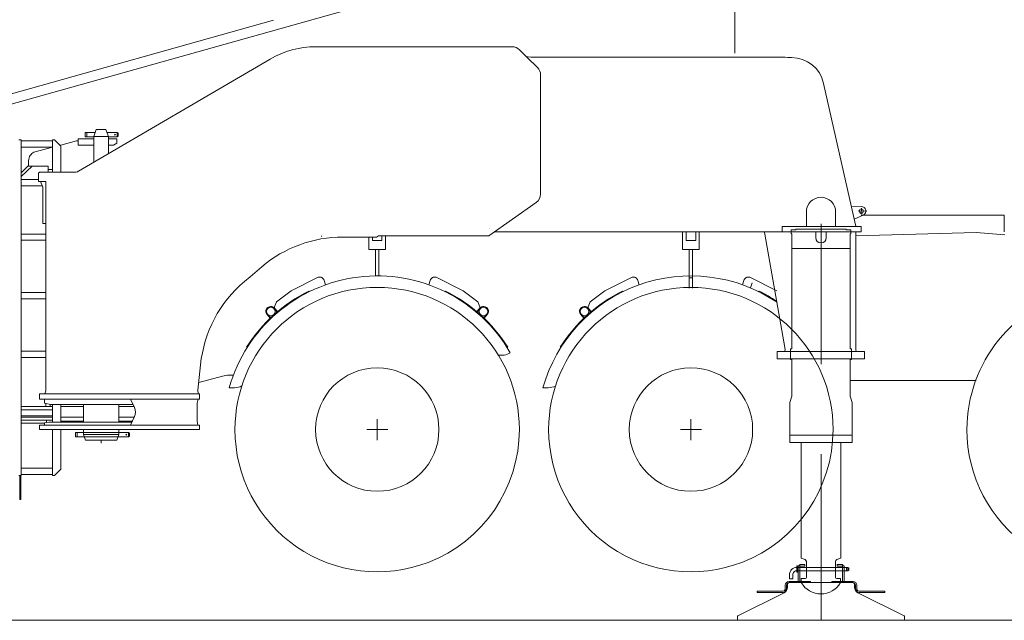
# Model space of a CAD drawing. Extents: x 22073 to 142282, y 6659 to 108851.
# Tile 60 of 68: x 131271 to 135979, y 6700 to 9572. Entities that reach past the tile are written whole.
import ezdxf

# ---------------------------------------------------------------- set-up
doc = ezdxf.new("R2010")
doc.units = 0
doc.header["$LTSCALE"] = 150
doc.header["$MEASUREMENT"] = 0
doc.linetypes.add('CENTER', pattern=[50.5, 30, -9, 2.5, -9])
doc.layers.add('11', color=7, linetype='Continuous')

# ---------------------------------------------------------------- blocks, each defined once
blk = doc.blocks.new('*G62')
at = {"layer": '11', "color": 7, "linetype": 'Continuous', "lineweight": 9}
for p, q in [((130819.8, 9052.1), (133100, 9693.2)), ((130775.4, 9089.6), (132484.1, 9570))]:
    blk.add_line(p, q, dxfattribs=at)
blk = doc.blocks.new('*G70')
at = {"layer": '11', "color": 7, "linetype": 'Continuous', "lineweight": 9}
for p, q in [((133765.2, 10598.1), (133904.9, 10598.1)), ((133904.9, 10598.1), (133916, 10598.1)), ((135086.6, 10598.1), (135817.9, 10598.1)), ((135817.9, 10598.1), (135834.1, 10598.1)), ((133745.2, 10518.1), (133745.2, 10578.1)), ((133936, 10578.1), (133936, 10398.1)), ((135066.6, 10518.1), (135066.6, 10578.1)), ((135854.1, 10578.1), (135854.1, 10398.1)), ((135854.1, 10578.1), (135854.1, 10378.1)), ((133351.2, 10068.1), (133351.2, 10518.1)), ((133351.2, 10518.1), (133398.1, 10518.1)), ((133398.1, 10518.1), (133800.3, 10518.1)), ((133814.5, 10512.2), (133878.1, 10448.1)), ((134837, 10448.1), (134900, 10512.1)), ((134914.3, 10518.1), (135444.9, 10518.1)), ((135464.1, 10503.5), (135479.7, 10448.1)), ((133878.1, 10448.1), (133878.1, 10398.1)), ((133926.8, 10408.1), (133878.1, 10408.1)), ((133926.8, 10398.1), (133926.8, 10408.1)), ((133997.2, 10398.1), (133997.2, 10408.1)), ((133997.2, 10408.1), (134097.2, 10408.1)), ((134097.2, 10408.1), (134097.2, 10398.1)), ((134837, 10448.1), (135479.7, 10448.1)), ((134837, 10413.1), (134837, 10448.1)), ((133878.1, 10398.1), (133944.6, 10398.1)), ((133944.6, 10398.1), (134822, 10398.1)), ((135854.1, 10378.1), (135854.1, 9948.1)), ((135854.1, 10098.1), (135854.1, 9944.3)), ((135854.1, 10098.1), (135854.1, 9947.8)), ((133861.6, 10048.1), (133371.2, 10048.1)), ((133881.6, 9938.1), (133881.6, 10028.1)), ((134833.5, 10028.1), (134833.5, 9938.1)), ((135460.9, 10048.1), (134853.5, 10048.1)), ((135480.9, 9938.1), (135480.9, 10028.1)), ((134823.5, 9928.1), (133891.6, 9928.1)), ((133997.2, 9918.1), (133997.2, 9928.1)), ((133997.2, 9928.1), (134097.2, 9928.1)), ((133997.2, 9918.1), (134097.2, 9918.1)), ((134097.2, 9928.1), (134097.2, 9918.1)), ((134823.5, 9928.1), (135490.9, 9928.1)), ((135834.1, 9928.1), (135490.9, 9928.1))]:
    blk.add_line(p, q, dxfattribs=at)
at = {"layer": '11', "color": 7, "linetype": 'CENTER', "lineweight": 9}
for p, q in [((134689.8, 10429.9), (134689.8, 9892.3)), ((134689.8, 9949.9), (134689.8, 9412.3))]:
    blk.add_line(p, q, dxfattribs=at)
at = {"layer": '11', "color": 7, "linetype": 'Continuous', "lineweight": 9}
blk.add_lwpolyline([(135854.1, 10398.1), (135854.1, 10378.1)], dxfattribs=at)
for centre, radius, start, end in [((133765.2, 10578.1), 20, 90, -179.9738), ((133916, 10578.1), 20, 0, 90), ((135086.6, 10578.1), 20, 90, 179.9738), ((135834.1, 10578.1), 20, 0, 89.9825), ((135834.1, 10578.1), 20, 0, 79.2111), ((133800.3, 10498.1), 20, 44.7971, 90.0011), ((134914.3, 10498.1), 20, 90, 135.495), ((135444.9, 10498.1), 20, 15.7322, 89.9655), ((134822, 10413.1), 15, -90, 0.0233), ((133371.2, 10068.1), 20, 180, -89.9825), ((133861.6, 10028.1), 20, 0, 89.965), ((134853.5, 10028.1), 20, 90, 179.9825), ((135460.9, 10028.1), 20, 0, 89.9913), ((133891.6, 9938.1), 10, 180, -89.9475), ((134823.5, 9938.1), 10, -90, -0.0175), ((135490.9, 9938.1), 10, 180, -89.9475), ((135834.1, 9948.1), 20, -90, 0)]:
    blk.add_arc(centre, radius, start, end, dxfattribs=at)
blk = doc.blocks.new('*G73')
at = {"layer": '11', "color": 7, "linetype": 'Continuous', "lineweight": 9}
for p, q in [((132818.7, 9442.7), (132687.1, 9442.7)), ((132893.8, 9442.7), (132818.7, 9442.7)), ((133628.8, 9442.7), (132893.8, 9442.7)), ((132893.8, 9442.7), (132902.2, 9442.7)), ((133481.1, 9442.7), (133625.4, 9442.7)), ((133660.8, 9428.1), (133696.1, 9392.7)), ((132467.5, 9383.2), (131551.9, 8847.9)), ((133702.1, 9394.8), (133691.8, 9396.6)), ((133696.1, 9393), (133746.5, 9342.7)), ((133714.5, 9392.7), (133702.1, 9394.8)), ((133714.5, 9392.7), (134930.6, 9392.8)), ((134943.5, 9390.8), (134930.6, 9392.8)), ((134960.5, 9390.8), (134943.5, 9390.8)), ((133761.1, 9307.3), (133761.1, 9191.7)), ((135266.4, 8590.8), (135114.7, 9267.4)), ((133761.1, 9191.7), (133761.1, 8739.1)), ((131636.8, 9046.2), (131624.8, 9013.2)), ((131682.8, 9046.2), (131636.8, 9046.2)), ((131694.8, 9013.2), (131682.8, 9046.2)), ((131266.8, 8997.1), (131276.8, 8997.1)), ((131276.8, 8997.1), (131276.8, 7392.1)), ((131436.8, 8997.1), (131426.8, 8997.1)), ((131426.8, 8997.1), (131426.8, 8843.1)), ((131466.8, 8967.1), (131436.8, 8997.1)), ((131550.7, 9002.2), (131624.8, 9002.2)), ((131550.7, 8972.1), (131550.7, 9002.2)), ((131583.3, 9032.2), (131583.3, 9012.2)), ((131591.3, 9032.2), (131583.3, 9032.2)), ((131583.3, 9012.2), (131591.3, 9012.2)), ((131591.3, 9032.2), (131591.3, 9012.2)), ((131613.4, 9032.2), (131591.3, 9032.2)), ((131591.3, 9029.2), (131591.3, 9032.2)), ((131591.3, 9012.2), (131591.3, 9029.2)), ((131591.3, 9012.2), (131594.1, 9012.2)), ((131594.1, 9012.2), (131624.8, 9012.2)), ((131631.7, 9032.2), (131613.4, 9032.2)), ((131624.8, 9013.2), (131624.8, 8890.5)), ((131694.8, 9013.2), (131624.8, 9013.2)), ((131705.3, 9032.2), (131687.9, 9032.2)), ((131694.8, 8931.4), (131694.8, 9013.2)), ((131694.8, 9012.2), (131709.3, 9012.2)), ((131694.8, 9002.2), (131734.8, 9002.2)), ((131736.3, 9032.2), (131705.3, 9032.2)), ((131709.3, 9012.2), (131736.3, 9012.2)), ((131734.8, 9002.2), (131734.8, 8982.2)), ((131736.3, 9012.2), (131736.3, 9032.2)), ((131741.3, 9029.3), (131736.3, 9032.2)), ((131736.3, 9012.2), (131741.3, 9015.1)), ((131741.3, 9015.1), (131741.3, 9029.3)), ((131426.8, 8992.1), (131276.8, 8992.1)), ((131426.8, 8962.1), (131276.8, 8962.1)), ((131343.9, 8940.2), (131426.8, 8961.9)), ((131462.6, 8971.3), (131466.8, 8972.3)), ((131466.8, 8972.3), (131542.4, 8992.1)), ((131466.8, 8843.1), (131466.8, 8967.1)), ((131542.4, 8992.1), (131550.7, 8992.1)), ((131624.8, 8972.1), (131550.7, 8972.1)), ((131719.8, 8972.1), (131694.8, 8972.1)), ((131734.8, 8982.2), (131719.8, 8972.1)), ((131309.8, 8872.1), (131276.8, 8839.1)), ((131330.8, 8872.1), (131278.2, 8822.1)), ((131330.8, 8872.1), (131309.8, 8872.1)), ((131312.3, 8872.1), (131312.3, 8891.3)), ((131406.8, 8872.1), (131330.8, 8872.1)), ((131406.8, 8843.1), (131406.8, 8872.1)), ((131425, 8855.1), (131406.8, 8855.1)), ((131426.8, 8855.1), (131425, 8855.1)), ((131278.2, 8817.1), (131276.8, 8817.1)), ((131276.8, 8807.1), (131359.9, 8807.1)), ((131276.8, 8777.1), (131276.8, 8807.1)), ((131278.2, 8822.1), (131278.2, 8807.1)), ((131278.2, 8807.1), (131278.2, 8817.1)), ((131364.9, 8843.1), (131359.9, 8838.1)), ((131359.9, 8838.1), (131359.9, 8798.1)), ((131518.2, 8843.1), (131364.9, 8843.1)), ((131518.2, 8843.1), (131541.1, 8843.1)), ((131549.9, 8848.1), (131552.3, 8848.1)), ((131552.3, 8848.1), (131551.9, 8848.1)), ((131551.9, 8848.1), (131551.9, 8847.9)), ((131378.7, 8777.1), (131276.8, 8777.1)), ((131359.9, 8798.1), (131396, 8798.1)), ((131381, 8771.5), (131369.9, 8798.1)), ((131381, 8598.1), (131381, 8771.5)), ((131396, 8798.1), (131396, 7796.8)), ((131396, 8784), (131396, 8598.1)), ((133740.1, 8698.3), (133514.5, 8538)), ((135295.5, 8679.3), (135247.1, 8677.1)), ((135032.1, 8582.7), (135032.1, 8652.7)), ((135172.1, 8652.7), (135172.1, 8582.7)), ((135260.2, 8618.5), (135306.8, 8638.3)), ((135977.3, 8637), (135294.1, 8637)), ((135977.3, 8557), (135977.3, 8637)), ((131396, 8598.1), (131381, 8598.1)), ((131384.7, 8598.1), (131396, 8598.1)), ((131396, 8598.1), (131396, 8586.8)), ((133517.7, 8572.7), (133517.7, 8572.7)), ((134917.1, 8582.7), (135032.1, 8582.7)), ((134917.1, 8572.7), (134917.1, 8582.7)), ((134917.1, 8582.7), (135278.2, 8582.7)), ((134917.1, 8557.7), (134917.1, 8582.7)), ((134917.1, 8567.7), (134917.1, 8572.7)), ((134982.1, 8569.7), (135222.1, 8569.7)), ((134982.1, 8567.7), (134982.1, 8569.7)), ((135102.1, 7924), (135102.1, 8596.5)), ((135172.1, 8582.7), (135260, 8582.7)), ((135222.1, 8569.7), (135222.1, 8567.7)), ((135260, 8582.7), (135270.2, 8582.7)), ((135270.2, 8582.7), (135266.4, 8590.8)), ((135278.2, 8582.7), (135294.1, 8582.7)), ((135294.1, 8582.7), (135294.1, 8557.7)), ((131396, 8547.1), (131276.8, 8547.1)), ((132713.5, 8535.7), (132713.5, 8537.7)), ((132816.1, 8532.7), (132977.4, 8532.7)), ((132939.8, 8472.8), (132939.8, 8532.7)), ((132956.8, 8532.7), (132956.8, 8516.8)), ((132977.4, 8532.7), (132985.8, 8537.7)), ((133490, 8537.7), (132985.8, 8537.7)), ((133002.8, 8518.7), (133002.8, 8537.7)), ((133019.8, 8537.7), (133019.8, 8518.7)), ((133051.9, 8537.7), (133083.9, 8537.7)), ((133514.5, 8538), (133490, 8538)), ((133542.2, 8557.7), (133742.1, 8557.7)), ((133733.9, 8557.7), (134198.7, 8557.7)), ((133742.2, 8557.7), (134917.1, 8557.7)), ((134439.8, 8472.8), (134439.8, 8557.7)), ((134456.8, 8516.8), (134456.8, 8557.7)), ((134502.8, 8557.7), (134502.8, 8516.8)), ((134519.8, 8557.7), (134519.8, 8518.7)), ((134832.9, 8547.8), (134829.5, 8557.7)), ((134829.5, 8557.7), (134839.3, 8557.7)), ((134832.9, 8547.8), (134833.2, 8546.4)), ((134833.2, 8546.4), (134928.6, 8005.2)), ((135077.1, 8557.7), (134839.3, 8557.7)), ((134917.1, 8567.7), (134917.1, 8557.7)), ((135294.1, 8557.7), (134917.1, 8557.7)), ((134960.1, 8567.7), (134982.1, 8567.7)), ((134960.1, 8547.7), (134960.1, 8567.7)), ((134960.1, 8567.7), (134977.1, 8567.7)), ((134960.1, 8557.7), (134960.1, 8567.7)), ((134962.1, 8547.7), (134960.1, 8547.7)), ((134962.1, 8477.7), (134962.1, 8547.7)), ((135077.1, 8529.7), (135077.1, 8557.7)), ((135127.1, 8557.7), (135127.1, 8529.7)), ((135260, 8557.7), (135127.1, 8557.7)), ((135222.1, 8567.7), (135244.1, 8567.7)), ((135244.1, 8567.7), (135227.1, 8567.7)), ((135242.1, 8547.7), (135242.1, 8477.7)), ((135244.1, 8547.7), (135242.1, 8547.7)), ((135244.1, 8567.7), (135244.1, 8547.7)), ((135244.1, 8557.7), (135244.1, 8567.7)), ((135269.3, 8557.7), (135260, 8557.7)), ((135844.5, 8553.6), (135267.4, 8538.7)), ((135268, 8547), (135269.3, 8557.7)), ((135268, 7995.4), (135268, 8547)), ((135980.3, 8542.4), (135844.5, 8553.6)), ((131396, 8517.1), (131276.8, 8517.1)), ((132956.8, 8516.8), (133002.8, 8516.8)), ((133002.8, 8516.8), (133002.8, 8518.7)), ((133019.8, 8518.7), (133019.8, 8472.8)), ((134502.8, 8516.8), (134456.8, 8516.8)), ((134519.8, 8518.7), (134519.8, 8472.8)), ((135242.1, 8477.7), (134962.1, 8477.7)), ((134962.1, 8477.7), (134962.1, 7997.7)), ((134992.1, 8477.7), (134962.1, 8477.7)), ((135212.1, 8477.7), (135242.1, 8477.7)), ((135242.1, 8477.7), (135242.1, 7997.7)), ((133019.8, 8472.8), (132939.8, 8472.8)), ((132972.3, 8472.8), (132972.3, 8347)), ((132987.3, 8347), (132987.3, 8472.8)), ((134472.3, 8472.8), (134439.8, 8472.8)), ((134472.3, 8472.8), (134472.3, 8288.9)), ((134487.3, 8472.8), (134472.3, 8472.8)), ((134487.3, 8288.9), (134487.3, 8472.8)), ((134519.8, 8472.8), (134487.3, 8472.8)), ((132372.2, 8343), (132428.5, 8390.7)), ((132344.7, 8319.8), (132372.2, 8343)), ((132698.4, 8340.5), (132568.5, 8276.1)), ((133391.1, 8276.1), (133261.2, 8340.5)), ((134198.4, 8340.5), (134068.5, 8276.1)), ((134487.3, 8338), (134472.3, 8338)), ((134891.1, 8276.1), (134761.2, 8340.5)), ((132733, 8304.4), (132725.8, 8325.2)), ((133233.8, 8325.2), (133226.6, 8304.4)), ((134233, 8304.4), (134225.8, 8325.2)), ((134733.8, 8325.2), (134726.6, 8304.4)), ((134765.4, 8289.3), (134773.7, 8313)), ((131396, 8267.1), (131276.8, 8267.1)), ((132568.5, 8276.1), (132498.3, 8223.4)), ((132613.1, 8249), (132610.5, 8251.5)), ((132652.7, 8274.2), (132655.2, 8271.5)), ((133306.9, 8274.2), (133304.4, 8271.5)), ((133461.3, 8223.4), (133391.1, 8276.1)), ((134068.5, 8276.1), (133998.3, 8223.4)), ((134113.1, 8249), (134110.5, 8251.5)), ((134152.7, 8274.2), (134155.2, 8271.5)), ((134806.9, 8274.2), (134804.4, 8271.5)), ((131396, 8237.1), (131276.8, 8237.1)), ((132498.3, 8223.4), (132486, 8191.7)), ((133473.6, 8191.7), (133461.3, 8223.4)), ((133998.3, 8223.4), (133986, 8191.7)), ((132468.8, 8145.2), (132451.6, 8163.1)), ((132454.1, 8164.8), (132470.8, 8147.1)), ((132470.8, 8147.1), (132468.8, 8145.2)), ((132486, 8191.7), (132489.6, 8186.8)), ((132500.9, 8174.2), (132488.5, 8188.9)), ((132490.9, 8190.6), (132503.1, 8176.1)), ((132503.1, 8176.1), (132500.9, 8174.2)), ((133468.7, 8190.6), (133456.4, 8176.1)), ((133456.4, 8176.1), (133458.7, 8174.2)), ((133458.7, 8174.2), (133471.1, 8188.9)), ((133470, 8186.8), (133473.6, 8191.7)), ((133505.5, 8164.8), (133488.8, 8147.1)), ((133488.8, 8147.1), (133490.8, 8145.2)), ((133490.8, 8145.2), (133508, 8163.1)), ((133968.8, 8145.2), (133951.6, 8163.1)), ((133954.1, 8164.8), (133970.8, 8147.1)), ((133970.8, 8147.1), (133968.8, 8145.2)), ((133986, 8191.7), (133989.6, 8186.8)), ((134000.9, 8174.2), (133988.5, 8188.9)), ((133990.9, 8190.6), (134003.1, 8176.1)), ((134003.1, 8176.1), (134000.9, 8174.2)), ((132357.9, 8003.8), (132355, 8005.7)), ((133601.7, 8003.8), (133604.6, 8005.7)), ((133857.9, 8003.8), (133855, 8005.7)), ((134928.6, 8005.2), (134930.6, 7993.9)), ((131396, 7987.1), (131276.8, 7987.1)), ((131396, 7957.1), (131276.8, 7957.1)), ((134893.2, 7984.7), (134893.2, 7949.7)), ((134902.1, 7984.7), (134893.2, 7984.7)), ((135310.6, 7984.7), (134902.1, 7984.7)), ((134930.6, 7993.9), (134928.3, 7984.7)), ((134928.3, 7984.7), (134940.3, 7984.7)), ((134940.3, 7984.7), (135260, 7984.7)), ((134956.1, 7997.7), (134956.1, 7947.7)), ((134962.1, 7997.7), (134956.1, 7997.7)), ((134956.1, 7949.7), (134956.1, 7984.7)), ((135242.1, 7997.7), (135248.1, 7997.7)), ((135248.1, 7997.7), (135248.1, 7947.7)), ((135248.1, 7949.7), (135248.1, 7984.7)), ((135269.5, 7984.7), (135260.1, 7984.7)), ((135268, 7995.4), (135269.5, 7984.7)), ((135310.6, 7949.7), (135310.6, 7984.7)), ((132123.1, 7800.9), (132135.4, 7922.3)), ((134893.2, 7949.7), (135292.1, 7949.7)), ((134956.1, 7947.7), (134962.1, 7947.7)), ((134956.1, 7947.7), (134962.1, 7947.7)), ((134962.1, 7947.7), (134962.1, 7772.2)), ((134962.1, 7947.7), (134962.1, 7772.2)), ((135248.1, 7949.7), (135242.1, 7945.7)), ((135248.1, 7947.7), (135242.1, 7947.7)), ((135242.1, 7947.7), (135242.1, 7945.7)), ((135242.1, 7945.7), (135242.1, 7772.2)), ((135242.1, 7945.7), (135242.1, 7772.2)), ((135292.1, 7949.7), (135310.6, 7949.7)), ((132240.4, 7867.7), (132127.1, 7837.3)), ((132292.3, 7872), (132272.8, 7872)), ((135307, 7847), (135243.2, 7847)), ((135254, 7847), (135624.8, 7847)), ((135619.8, 7847), (135843.3, 7847)), ((135744.8, 7847.1), (135624.8, 7847.1)), ((131364.9, 7782.7), (131364.9, 7757.7)), ((131379.9, 7782.7), (131364.9, 7782.7)), ((132129.6, 7782.7), (131379.9, 7782.7)), ((131396, 7796.8), (131390.8, 7782.7)), ((131390.8, 7782.7), (131408, 7782.7)), ((131408, 7782.7), (131496, 7782.7)), ((132101.3, 7782.7), (131496, 7782.7)), ((132087.9, 7782.7), (132101.3, 7782.7)), ((132101.4, 7782.7), (132124.5, 7782.7)), ((132124.5, 7782.7), (132123.1, 7800.9)), ((132129.6, 7757.7), (132129.6, 7782.7)), ((132298.2, 7812), (132272.5, 7812)), ((133798.2, 7812), (133772.5, 7812)), ((134962.1, 7772.2), (134953.1, 7742.2)), ((134962.1, 7772.2), (134953.1, 7742.2)), ((135242.1, 7772.2), (135251.1, 7742.2)), ((135242.1, 7772.2), (135251.1, 7742.2)), ((131276.8, 7722.1), (131426.8, 7722.1)), ((131364.9, 7757.7), (132129.6, 7757.7)), ((131372.9, 7757.7), (131389.9, 7757.7)), ((131389.9, 7757.7), (131389.9, 7740.8)), ((131389.9, 7757.7), (131800.2, 7757.7)), ((131389.9, 7737.7), (131389.9, 7757.7)), ((131418.9, 7732.6), (131389.9, 7737.7)), ((131394.8, 7722.1), (131394.8, 7736.9)), ((131416.1, 7722.1), (131394.8, 7722.1)), ((131416.1, 7733.1), (131416.1, 7732.6)), ((131416.1, 7732.6), (131416.1, 7722.1)), ((131812, 7732.6), (131418.9, 7732.6)), ((131426.8, 7732.6), (131426.8, 7647.6)), ((131466.8, 7647.6), (131466.8, 7732.6)), ((131466.8, 7732.1), (131575, 7732.1)), ((131466.8, 7722.1), (131575, 7722.1)), ((131575, 7722.1), (131466.8, 7722.1)), ((131575, 7647.6), (131575, 7732.6)), ((131744.8, 7732.6), (131744.8, 7647.6)), ((131744.8, 7732.1), (131812.2, 7732.1)), ((131744.8, 7722.1), (131816.5, 7722.1)), ((131816.5, 7722.1), (131744.8, 7722.1)), ((131800.2, 7757.7), (132099.5, 7757.7)), ((131819.4, 7716.8), (131800.2, 7757.7)), ((132123.5, 7757.7), (132099.5, 7757.7)), ((132119.5, 7737.7), (132123.5, 7757.7)), ((132119.5, 7737.7), (132119.5, 7652.6)), ((134953.1, 7742.2), (134953.1, 7549.7)), ((134953.1, 7742.2), (134953.1, 7584.7)), ((135251.1, 7742.2), (135251.1, 7584.7)), ((135251.1, 7742.2), (135251.1, 7584.7)), ((131426.8, 7707.1), (131276.8, 7707.1)), ((131426.8, 7677.1), (131276.8, 7677.1)), ((131799.8, 7632.6), (131819.4, 7674.4)), ((131426.8, 7672.1), (131276.8, 7672.1)), ((131426.8, 7672.1), (131276.8, 7672.1)), ((131276.8, 7657.1), (131426.8, 7657.1)), ((131387.9, 7642.1), (131276.8, 7642.1)), ((131364.9, 7632.6), (132129.6, 7632.6)), ((131364.9, 7612.6), (131364.9, 7632.6)), ((131378.6, 7632.6), (131389.9, 7632.6)), ((131389.9, 7644.1), (131409.7, 7647.6)), ((131389.9, 7632.6), (131389.9, 7644.1)), ((131389.9, 7632.6), (131389.9, 7643.9)), ((131399.5, 7632.6), (131389.9, 7632.6)), ((131412.4, 7657.1), (131398.3, 7657.1)), ((131398.3, 7657.1), (131398.3, 7645.6)), ((131398.3, 7657.1), (131398.3, 7645.6)), ((131810.4, 7632.6), (131399.5, 7632.6)), ((131409.7, 7647.6), (131806.8, 7647.6)), ((131575, 7672.1), (131466.8, 7672.1)), ((131470.8, 7672.1), (131466.8, 7672.1)), ((131575, 7652.1), (131466.8, 7652.1)), ((131470.8, 7672.1), (131575, 7672.1)), ((131817.3, 7672.1), (131744.8, 7672.1)), ((131744.8, 7672.1), (131817.3, 7672.1)), ((131808.9, 7652.1), (131744.8, 7652.1)), ((132099.5, 7632.6), (131799.8, 7632.6)), ((131827.6, 7632.6), (131810.4, 7632.6)), ((132100.9, 7632.6), (132099.5, 7632.6)), ((132118, 7632.6), (132100.9, 7632.6)), ((132121.8, 7632.6), (132118, 7632.6)), ((132119.5, 7652.6), (132121.8, 7632.6)), ((132129.6, 7632.6), (132129.6, 7612.6)), ((132980.3, 7662), (132980.3, 7562)), ((134480.3, 7662), (134480.3, 7562)), ((132122.5, 7612.6), (131364.9, 7612.6)), ((131426.8, 7612.6), (131426.8, 7392.1)), ((131466.8, 7422.1), (131466.8, 7612.6)), ((131536.9, 7597.7), (131536.9, 7577.7)), ((131544.9, 7597.7), (131536.9, 7597.7)), ((131544.9, 7577.7), (131544.9, 7597.7)), ((131544.9, 7597.7), (131790.4, 7597.7)), ((131544.9, 7594.7), (131544.9, 7597.7)), ((131544.9, 7577.7), (131544.9, 7594.7)), ((131744.8, 7587.7), (131574.8, 7587.7)), ((131575, 7587.7), (131575, 7612.6)), ((131584.9, 7560.6), (131575, 7587.7)), ((131744.8, 7587.7), (131735.1, 7560.6)), ((131744.8, 7612.6), (131744.8, 7598.1)), ((131744.8, 7598.1), (131744.8, 7587.7)), ((131790.4, 7597.7), (131795.4, 7594.8)), ((131790.4, 7597.7), (131790.4, 7580.2)), ((131790.4, 7595.2), (131790.4, 7597.7)), ((131795.4, 7580.6), (131790.4, 7577.7)), ((131790.4, 7580.2), (131790.4, 7577.7)), ((131795.4, 7594.8), (131795.4, 7580.6)), ((132129.6, 7612.6), (132122.5, 7612.6)), ((132930.3, 7612), (133030.3, 7612)), ((134430.3, 7612), (134530.3, 7612)), ((134953.1, 7584.7), (134987.1, 7584.7)), ((134953.1, 7549.7), (134953.1, 7584.7)), ((134953.1, 7584.7), (135251.1, 7584.7)), ((134953.1, 7549.7), (134953.1, 7584.7)), ((134953.1, 7584.7), (134987.1, 7584.7)), ((135007.1, 7584.7), (135197.1, 7584.7)), ((135251.1, 7584.7), (135217.1, 7584.7)), ((135217.1, 7584.7), (135251.1, 7584.7)), ((135251.1, 7584.7), (135251.1, 7549.7)), ((135251.1, 7584.7), (135251.1, 7549.7)), ((131536.9, 7577.7), (131544.9, 7577.7)), ((131547.7, 7577.7), (131544.9, 7577.7)), ((131790.4, 7577.7), (131547.7, 7577.7)), ((131735.1, 7560.6), (131584.9, 7560.6)), ((135251.1, 7549.7), (134953.1, 7549.7)), ((135251.1, 7549.7), (134953.1, 7549.7)), ((135007, 7549.7), (135007, 6997.7)), ((135197, 6997.7), (135197, 7549.7)), ((131276.8, 7392.1), (131266.8, 7392.1)), ((131271.3, 7392.1), (131271.3, 7277.1)), ((131276.3, 7277.1), (131276.3, 7392.1)), ((131426.8, 7427.1), (131276.8, 7427.1)), ((131426.8, 7397.1), (131276.8, 7397.1)), ((131426.8, 7392.1), (131436.8, 7392.1)), ((131436.8, 7392.1), (131466.8, 7422.1)), ((131271.3, 7277.1), (131276.3, 7277.1)), ((135007, 6997.7), (135025.7, 6990.2)), ((135007, 6997.7), (135025.7, 6990.2)), ((135032, 6981), (135032, 6904.7)), ((135032, 6981), (135032, 6959.4)), ((135172, 6904.7), (135172, 6981)), ((135172, 6959.5), (135172, 6981)), ((135178.4, 6990.3), (135197, 6997.7)), ((135178.4, 6990.3), (135197, 6997.7)), ((134986.8, 6960.3), (134986.8, 6930.3)), ((134990.1, 6960.3), (134986.8, 6960.3)), ((134986.8, 6930.3), (134990.1, 6930.3)), ((135230.2, 6953.3), (134987.1, 6953.3)), ((134987.1, 6937.3), (135230.2, 6937.3)), ((134990.1, 6930.3), (134990.1, 6960.3)), ((134992.1, 6886), (134992.1, 6960.5)), ((134992.1, 6960.5), (135000.1, 6960.5)), ((134996.1, 6960.5), (135000.1, 6964.5)), ((135000.1, 6960.5), (134996.1, 6960.5)), ((135000.1, 6966.5), (135025.1, 6966.5)), ((135000.1, 6958.5), (135000.1, 6966.5)), ((135000.1, 6964.5), (135000.1, 6960.5)), ((135000.1, 6960.5), (135000.1, 6886)), ((135025.1, 6958.5), (135000.1, 6958.5)), ((135025.1, 6966.5), (135025.1, 6958.5)), ((135032, 6959.4), (135032, 6912.8)), ((135172, 6912.8), (135172, 6959.5)), ((135204.1, 6966.5), (135179.1, 6966.5)), ((135179.1, 6966.5), (135179.1, 6958.5)), ((135179.1, 6958.5), (135204.1, 6958.5)), ((135204.1, 6958.5), (135204.1, 6966.5)), ((135204.1, 6964.5), (135204.1, 6960.5)), ((135208.1, 6960.5), (135204.1, 6964.5)), ((135204.1, 6960.5), (135204.1, 6886)), ((135212.1, 6960.5), (135204.1, 6960.5)), ((135204.1, 6960.5), (135208.1, 6960.5)), ((135212.1, 6886), (135212.1, 6960.5)), ((135230.2, 6937.3), (135230.2, 6953.3)), ((135235.2, 6950.4), (135230.2, 6953.3)), ((135230.2, 6937.3), (135235.2, 6940.2)), ((135235.2, 6940.2), (135235.2, 6950.4)), ((134942.1, 6875.4), (134950.1, 6880)), ((134942.1, 6864.3), (134942.1, 6875.4)), ((134949.1, 6886), (135051.1, 6886)), ((135051.1, 6880), (134949.1, 6880)), ((134950.1, 6880), (135247.1, 6880)), ((134951.1, 6917.3), (134951.1, 6898.3)), ((134951.1, 6898.3), (134967.1, 6898.3)), ((134965.6, 6886), (134984.6, 6886)), ((134967.1, 6898.3), (134967.1, 6917.3)), ((134992.1, 6886), (134987.9, 6886)), ((134992.1, 6890.2), (134992.1, 6886)), ((135000.1, 6886), (134992.1, 6886)), ((135000.1, 6886), (135000.1, 6890.2)), ((135004.3, 6886), (135000.1, 6886)), ((135008, 6889.5), (135008, 6880)), ((135027, 6899.7), (135010, 6899.7)), ((135027, 6899.7), (135010, 6899.7)), ((135026.6, 6886), (135045.6, 6886)), ((135032, 6912.8), (135032, 6904.7)), ((135051.1, 6886), (135051.1, 6880)), ((135255.1, 6886), (135153.1, 6886)), ((135153.1, 6886), (135153.1, 6880)), ((135153.1, 6880), (135255.1, 6880)), ((135158.6, 6886), (135177.6, 6886)), ((135196, 6899.7), (135177, 6899.7)), ((135194, 6899.7), (135177, 6899.7)), ((135196, 6880), (135196, 6899.7)), ((135196, 6889.5), (135196, 6897.7)), ((135196, 6880), (135196, 6889.5)), ((135199.9, 6886), (135204.1, 6886)), ((135204.1, 6886), (135204.1, 6890.2)), ((135204.1, 6886), (135212.1, 6886)), ((135212.1, 6890.2), (135212.1, 6886)), ((135212.1, 6886), (135216.3, 6886)), ((135219.6, 6886), (135238.6, 6886)), ((135247.1, 6880), (135254.1, 6880)), ((135254.1, 6880), (135262.1, 6875.4)), ((135262.1, 6875.4), (135262.1, 6864.3)), ((134704.9, 6721.4), (134925.5, 6831.3)), ((134797.2, 6839.7), (134919.1, 6839.7)), ((134797.2, 6833.7), (134797.2, 6839.7)), ((134919.1, 6833.7), (134797.2, 6833.7)), ((134931.1, 6851.7), (134931.1, 6868)), ((134937.1, 6868), (134937.1, 6851.7)), ((134942.1, 6858.1), (134942.1, 6864.3)), ((135262.1, 6864.3), (135262.1, 6858.1)), ((135267.1, 6868), (135267.1, 6851.7)), ((135273.1, 6851.7), (135273.1, 6868)), ((135278.7, 6831.3), (135499.3, 6721.4)), ((135407, 6839.7), (135285.1, 6839.7)), ((135285.1, 6833.7), (135407, 6833.7)), ((135407, 6833.7), (135407, 6839.7)), ((142281.7, 6700), (124620.7, 6700)), ((134702.1, 6700), (134702.1, 6716.9)), ((135502.1, 6700), (134702.1, 6700)), ((135502.1, 6716.9), (135502.1, 6700))]:
    blk.add_line(p, q, dxfattribs=at)
at = {"layer": '11', "color": 7, "linetype": 'CENTER', "lineweight": 9}
for p, q in [((135295.5, 8671.4), (135294.3, 8642.2)), ((135321.4, 8655.9), (135280.3, 8657.7)), ((131659.8, 7560.6), (131659.8, 7546.9)), ((135102.1, 6700), (135102.1, 7493.9)), ((135224.1, 6945.3), (135224.1, 6954.6)), ((135224.1, 6936.2), (135224.1, 6945.3))]:
    blk.add_line(p, q, dxfattribs=at)
at = {"layer": '11', "color": 7, "linetype": 'Continuous', "lineweight": 9}
for points in [[(131312.3, 8891.3), (131312.6, 8897.8), (131313.6, 8904.4), (131315.4, 8910.9), (131317.9, 8917.1), (131321.1, 8922.9), (131324.9, 8928), (131329.3, 8932.4), (131334, 8935.9), (131338.9, 8938.5), (131343.9, 8940.2)], [(131426.8, 8855.2), (131426.6, 8855.2), (131426.4, 8855.1), (131426.2, 8855.1), (131426, 8855.1), (131425.9, 8855.1), (131425.7, 8855.1), (131425.5, 8855.1), (131425.3, 8855.1), (131425.2, 8855.1), (131425, 8855.1)], [(135008, 6897.7), (135008, 6897), (135008, 6896.3), (135008, 6895.5), (135008, 6894.7), (135008, 6893.9), (135008, 6893), (135008, 6892.1), (135008, 6891.2), (135008, 6890.4), (135008, 6889.5)], [(135172, 6904.7), (135172, 6906), (135172, 6907.3), (135172, 6908.4), (135172, 6909.4), (135172, 6910.2), (135172, 6911), (135172, 6911.6), (135172, 6912.2), (135172, 6912.6), (135172, 6912.8)]]:
    blk.add_lwpolyline(points, dxfattribs=at)
for centre, radius in [((131726.3, 9022.2), 2), ((135294.9, 8657), 10.3), ((132471.1, 8176.8), 21), ((133488.3, 8176.8), 21), ((133971.1, 8176.8), 21), ((132980.3, 7612), 295), ((134480.3, 7612), 295), ((134480.3, 7612), 295), ((131780.4, 7587.7), 2)]:
    blk.add_circle(centre, radius, dxfattribs=at)
for centre, radius, start, end in [((132687.1, 9007.7), 435, 89.9993, 120.3126), ((133625.4, 9392.7), 50, 45.0169, 90), ((134960.5, 9232.8), 158, 12.6434, 90), ((133711.1, 9307.3), 50, 0.0011, 44.9999), ((131541.7, 8852.3), 9.24, -93.6348, -27.2086), ((133711.1, 8739.1), 50, -54.6058, 0), ((135102.1, 8652.7), 70, 89.9981, 180), ((135102.1, 8652.7), 70, -0.0025, 90), ((135294.9, 8657), 22.2, -57.6472, 88.3188), ((132816.1, 7932.7), 600, 89.9987, 130.2434), ((135102.1, 8529.7), 25, 180, 0), ((132979.8, 7612), 735, 29.9996, 164.2099), ((132705.2, 8320.5), 21.1, 12.6455, 108.8282), ((133254.4, 8320.5), 21.1, 71.163, 167.3596), ((134479.8, 7612), 735, 55.8815, 164.2098), ((134205.2, 8320.5), 21.1, 12.6374, 108.8309), ((134754.4, 8320.5), 21.1, 71.163, 167.3596), ((132732.3, 7861.8), 600, 130.2436, 174.2135), ((132979.8, 7612), 680, 0, 180), ((134479.8, 7612), 680, 0, 180), ((134479.8, 7612), 680, 0, 180), ((132979.8, 7612), 738.5, 116.2864, 147.7892), ((132979.8, 7612), 738.5, 32.2116, 63.7145), ((134479.8, 7612), 738.5, 116.2863, 147.7892), ((134479.8, 7612), 738.5, 56.2952, 63.7144), ((136479.8, 7612), 680, 102.0662, 180), ((132471.3, 8176.8), 24, 35.0135, -144.9823), ((133488.3, 8176.8), 24, -35.0177, 144.9865), ((133971.3, 8176.8), 24, 35.0135, -144.9844), ((133575.6, 8042.5), 75, -105.2022, -57.0949), ((132272.8, 7747), 125, 89.9981, 105.0416), ((132298.2, 7887), 75, -90.0016, -62.483), ((133798.2, 7887), 75, -90.0016, -62.97), ((131774.1, 7695.6), 50, -25.0935, 25.0995), ((132979.8, 7612), 680, -179.9982, -69.039), ((132979.8, 7612), 680, -69.0388, 0), ((134479.8, 7612), 680, -179.9982, -69.039), ((134479.8, 7612), 680, -69.039, 0), ((134479.8, 7612), 680, -69.039, 0), ((136479.8, 7612), 680, -179.9982, -69.039), ((135022, 6981), 10, 0.0017, 68.2133), ((135022, 6981), 10, 0.0017, 68.1987), ((135182, 6981), 10, 111.5797, 180), ((135182, 6981), 10, 111.5634, 180), ((134987.1, 6917.3), 36, 90, 180), ((134987.1, 6917.3), 20, 89.9956, 180), ((134949.1, 6868), 18, 90, 180), ((134949.1, 6868), 12, 90, 180), ((135010, 6897.7), 2, 90, 180), ((135102, 6935.2), 109, -149.5862, -30.4154), ((135027, 6904.7), 5, -89.9825, 0), ((135027, 6904.7), 5, -90, 0), ((135177, 6904.7), 5, 180, -90), ((135177, 6904.7), 5, 180, -90), ((135194, 6897.7), 2, -0.0219, 90), ((135255.1, 6868), 18, 0, 90), ((135255.1, 6868), 12, 0, 90), ((134919.1, 6851.7), 12, -90, 0), ((134919.1, 6851.7), 18, -90, 0), ((134912.1, 6858.1), 30, -63.5268, 0), ((135292.1, 6858.1), 30, -179.994, -116.4742), ((135285.1, 6851.7), 18, 180, -90), ((135285.1, 6851.7), 12, 180, -90), ((134707.1, 6716.9), 4.99, 116.3956, 180), ((135497.1, 6716.9), 5, 0.0016, 63.4756)]:
    blk.add_arc(centre, radius, start, end, dxfattribs=at)

msp = doc.modelspace()

# ---------------------------------------------------------------- block references
at = {"color": 7, "linetype": 'Continuous', "lineweight": 9}
for name in ['*G62', '*G70', '*G73']:
    msp.add_blockref(name, (0, 0), dxfattribs=at)

doc.saveas('drawing.dxf')
